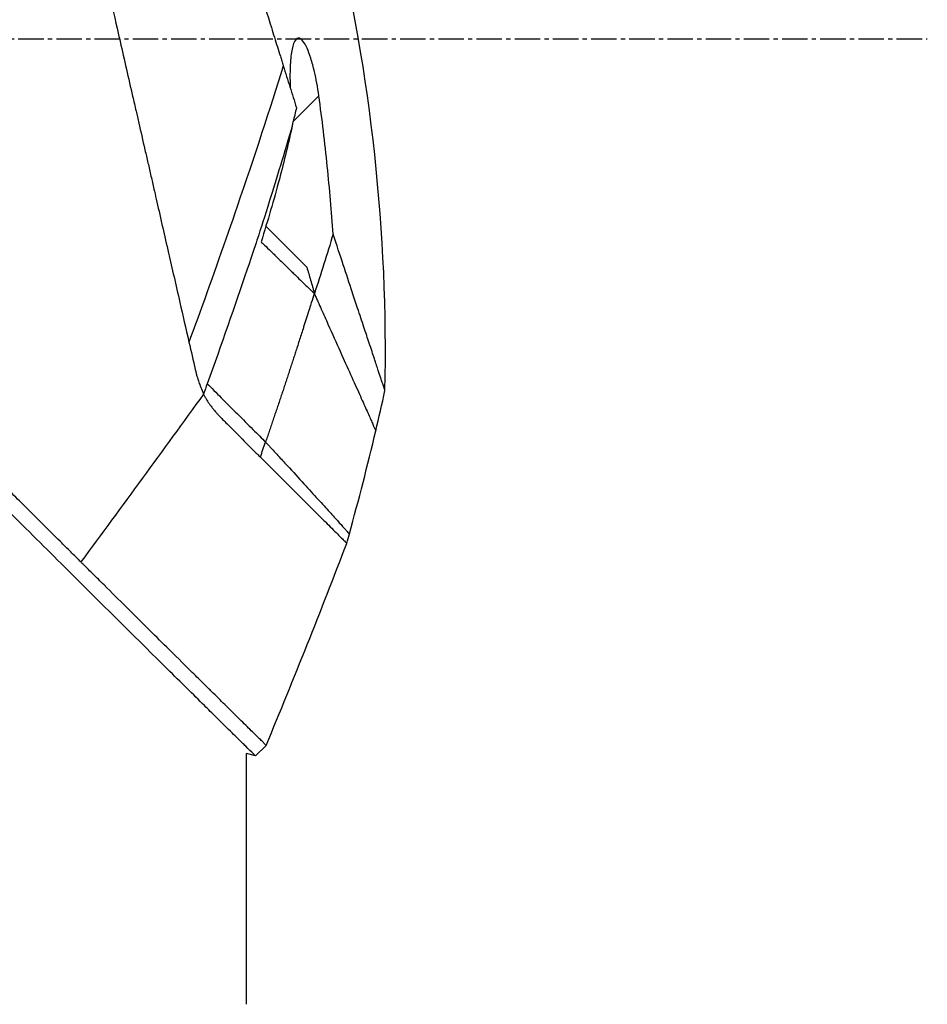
# Model space of a CAD drawing. Header units: millimetres. Extents: x 0 to 5219, y 0 to 2970.
# Tile 33 of 232: x 506 to 566, y 1486 to 1552. Entities that reach past the tile are written whole.
import ezdxf

# ---------------------------------------------------------------- set-up
doc = ezdxf.new("R2010")
doc.units = ezdxf.units.MM
doc.header["$LTSCALE"] = 0.2
doc.linetypes.add('CENTER2', pattern=[1.125, 0.75, -0.125, 0.125, -0.125])
doc.layers.add('02_Center Line', color=1, linetype='CENTER2')

# ---------------------------------------------------------------- blocks, each defined once
blk = doc.blocks.new('A$C9d85a397')
for p, q in [((249.605, 804.21), (251.311, 805.916)), ((247.566, 797.468), (247.566, 797.468)), ((247.79, 797.244), (250.512, 794.522)), ((246.5, 745.5), (246.5, 762.172)), ((247.1, 762.013), (246.5, 762.172)), ((247.1, 762.013), (247.807, 762.72))]:
    blk.add_line(p, q)
blk.add_arc((-92.958, 899.97), 360.277, 340.8689, 341.03617)
at = {"extrusion": (0, 0, -1)}
blk.add_ellipse((195.819, 814.915), major_axis=(-51.342, -154.081), ratio=0.336418, start_param=4.783304, end_param=4.787811, dxfattribs=at)
for points, knots in [([(224.799, 867.491), (224.8, 867.491), (224.801, 867.489), (224.802, 867.485), (224.804, 867.481), (224.806, 867.474), (224.809, 867.465), (224.814, 867.449), (224.821, 867.423), (224.831, 867.385), (224.839, 867.35), (224.85, 867.306), (224.864, 867.249), (224.876, 867.198), (224.891, 867.135), (224.909, 867.06), (224.925, 866.991), (224.944, 866.911), (224.966, 866.818), (224.986, 866.731), (225.009, 866.633), (225.034, 866.522), (225.081, 866.318), (225.138, 866.072), (225.207, 865.773), (225.219, 865.717), (225.233, 865.659), (225.246, 865.599), (225.285, 865.428), (225.342, 865.179), (225.426, 864.815), (225.494, 864.516), (225.581, 864.138), (225.693, 863.651), (225.78, 863.269), (225.883, 862.82), (226.005, 862.285), (226.11, 861.831), (226.228, 861.315), (226.363, 860.726), (226.412, 860.511), (226.464, 860.285), (226.518, 860.05), (226.597, 859.705), (226.678, 859.348), (226.762, 858.982), (226.902, 858.371), (227.049, 857.73), (227.203, 857.061), (227.28, 856.724), (227.359, 856.38), (227.44, 856.03), (227.519, 855.684), (227.6, 855.332), (227.682, 854.973), (227.848, 854.25), (228.019, 853.5), (228.196, 852.726), (228.285, 852.339), (228.375, 851.946), (228.466, 851.547), (228.485, 851.463), (228.504, 851.379), (228.523, 851.295), (228.547, 851.189), (228.62, 850.873), (228.744, 850.333), (228.819, 850.003), (228.914, 849.589), (229.029, 849.085), (229.115, 848.71), (229.213, 848.285), (229.322, 847.806), (229.37, 847.599), (229.42, 847.382), (229.472, 847.155), (229.52, 846.945), (229.57, 846.725), (229.623, 846.497), (229.663, 846.318), (229.705, 846.135), (229.749, 845.945), (229.809, 845.685), (229.869, 845.422), (229.929, 845.158), (229.981, 844.933), (230.033, 844.706), (230.085, 844.479), (230.137, 844.251), (230.19, 844.022), (230.242, 843.793), (230.296, 843.557), (230.353, 843.309), (230.406, 843.076), (230.456, 842.858), (230.503, 842.654), (230.561, 842.401), (230.619, 842.149), (230.687, 841.85), (230.753, 841.564), (230.818, 841.277), (230.881, 841.003), (230.946, 840.718), (230.994, 840.511), (231.041, 840.305), (231.088, 840.098), (231.106, 840.02), (231.124, 839.942), (231.142, 839.864), (231.208, 839.578), (231.273, 839.29), (231.339, 839.002), (231.373, 838.858), (231.406, 838.714), (231.439, 838.569), (231.472, 838.424), (231.505, 838.279), (231.539, 838.134), (231.605, 837.843), (231.672, 837.551), (231.739, 837.258), (231.873, 836.673), (232.009, 836.082), (232.145, 835.489), (232.213, 835.192), (232.281, 834.894), (232.35, 834.595), (232.418, 834.297), (232.487, 833.997), (232.556, 833.697), (232.59, 833.546), (232.625, 833.396), (232.659, 833.245), (232.694, 833.095), (232.729, 832.944), (232.763, 832.793), (232.831, 832.499), (232.898, 832.204), (232.966, 831.909), (232.968, 831.901), (232.97, 831.892), (232.972, 831.884), (233.041, 831.58), (233.111, 831.275), (233.181, 830.969), (233.251, 830.664), (233.322, 830.358), (233.392, 830.051), (233.427, 829.897), (233.462, 829.743), (233.497, 829.59), (233.532, 829.436), (233.568, 829.282), (233.603, 829.128), (233.673, 828.819), (233.744, 828.511), (233.814, 828.201), (233.856, 828.018), (233.898, 827.836), (233.94, 827.653), (233.94, 827.65), (233.941, 827.646), (233.942, 827.642), (233.955, 827.585), (233.983, 827.461), (234.027, 827.271), (234.06, 827.127), (234.102, 826.946), (234.152, 826.726), (234.179, 826.608), (234.209, 826.479), (234.241, 826.339), (234.274, 826.195), (234.309, 826.039), (234.348, 825.872), (234.374, 825.756), (234.402, 825.634), (234.431, 825.507), (234.439, 825.472), (234.447, 825.438), (234.455, 825.404), (234.537, 825.046), (234.609, 824.733), (234.67, 824.467), (234.819, 823.815), (234.905, 823.442), (234.926, 823.352), (234.984, 823.098), (235.042, 822.844), (235.1, 822.59), (235.172, 822.277), (235.243, 821.963), (235.315, 821.65), (235.347, 821.51), (235.379, 821.369), (235.411, 821.229), (235.451, 821.056), (235.49, 820.883), (235.53, 820.709), (235.576, 820.509), (235.621, 820.309), (235.667, 820.109), (235.748, 819.753), (235.99, 818.698), (236.391, 816.952), (236.397, 816.922), (236.404, 816.892), (236.411, 816.862), (236.691, 815.643), (236.97, 814.427), (237.247, 813.218), (237.463, 812.276), (237.678, 811.338), (237.891, 810.405), (237.959, 810.111), (238.026, 809.817), (238.093, 809.524), (238.373, 808.301), (238.652, 807.088), (238.927, 805.888), (239.003, 805.558), (239.078, 805.229), (239.154, 804.901), (239.212, 804.645), (239.274, 804.377), (239.338, 804.096), (239.463, 803.552), (239.598, 802.961), (239.744, 802.325), (239.809, 802.041), (239.876, 801.748), (239.945, 801.447), (240.01, 801.163), (240.076, 800.872), (240.145, 800.574), (240.209, 800.291), (240.275, 800.002), (240.343, 799.707), (240.353, 799.662), (240.364, 799.616), (240.374, 799.57), (240.427, 799.338), (240.483, 799.096), (240.54, 798.846), (240.661, 798.317), (240.791, 797.748), (240.93, 797.141), (241.052, 796.61), (241.18, 796.05), (241.315, 795.461), (241.547, 794.447), (241.799, 793.349), (242.067, 792.179), (242.26, 791.334), (242.462, 790.451), (242.672, 789.536)], [0.0008979, 0.0008979, 0.0008979, 0.0008979, 0.0108915, 0.0108915, 0.0108915, 0.020974, 0.020974, 0.020974, 0.0391503, 0.0391503, 0.0391503, 0.0554178, 0.0554178, 0.0554178, 0.0702751, 0.0702751, 0.0702751, 0.0840358, 0.0840358, 0.0840358, 0.0969119, 0.0969119, 0.0969119, 0.1205769, 0.1205769, 0.1205769, 0.125, 0.125, 0.125, 0.1638961, 0.1638961, 0.1638961, 0.1958374, 0.1958374, 0.1958374, 0.2208888, 0.2208888, 0.2208888, 0.2422005, 0.2422005, 0.2422005, 0.25, 0.25, 0.25, 0.2678209, 0.2678209, 0.2678209, 0.2975362, 0.2975362, 0.2975362, 0.3125, 0.3125, 0.3125, 0.3272656, 0.3272656, 0.3272656, 0.3570095, 0.3570095, 0.3570095, 0.3718814, 0.3718814, 0.3718814, 0.375, 0.375, 0.375, 0.3991671, 0.3991671, 0.3991671, 0.4139157, 0.4139157, 0.4139157, 0.4249028, 0.4249028, 0.4249028, 0.429655, 0.429655, 0.429655, 0.4340613, 0.4340613, 0.4340613, 0.4375, 0.4375, 0.4375, 0.4468814, 0.4468814, 0.4468814, 0.4548932, 0.4548932, 0.4548932, 0.4629051, 0.4629051, 0.4629051, 0.4712008, 0.4712008, 0.4712008, 0.4789288, 0.4789288, 0.4789288, 0.4866568, 0.4866568, 0.4866568, 0.4943848, 0.4943848, 0.4943848, 0.5, 0.5, 0.5, 0.502414, 0.502414, 0.502414, 0.5112437, 0.5112437, 0.5112437, 0.5156585, 0.5156585, 0.5156585, 0.5200734, 0.5200734, 0.5200734, 0.528903, 0.528903, 0.528903, 0.5465624, 0.5465624, 0.5465624, 0.555392, 0.555392, 0.555392, 0.5642217, 0.5642217, 0.5642217, 0.5686366, 0.5686366, 0.5686366, 0.5730514, 0.5730514, 0.5730514, 0.5816327, 0.5816327, 0.5816327, 0.5818813, 0.5818813, 0.5818813, 0.5907202, 0.5907202, 0.5907202, 0.5995591, 0.5995591, 0.5995591, 0.6039786, 0.6039786, 0.6039786, 0.6083981, 0.6083981, 0.6083981, 0.6172371, 0.6172371, 0.6172371, 0.622449, 0.622449, 0.622449, 0.6229413, 0.6229413, 0.6229413, 0.6298917, 0.6298917, 0.6298917, 0.6351416, 0.6351416, 0.6351416, 0.6379546, 0.6379546, 0.6379546, 0.6408496, 0.6408496, 0.6408496, 0.6428571, 0.6428571, 0.6428571, 0.6433986, 0.6433986, 0.6433986, 0.6491487, 0.6491487, 0.6491487, 0.6632653, 0.6632653, 0.6632653, 0.6704637, 0.6704637, 0.6704637, 0.6793393, 0.6793393, 0.6793393, 0.6833065, 0.6833065, 0.6833065, 0.6882149, 0.6882149, 0.6882149, 0.6938776, 0.6938776, 0.6938776, 0.7239727, 0.7239727, 0.7239727, 0.7244898, 0.7244898, 0.7244898, 0.7589042, 0.7589042, 0.7589042, 0.7857143, 0.7857143, 0.7857143, 0.7941949, 0.7941949, 0.7941949, 0.8295621, 0.8295621, 0.8295621, 0.8392857, 0.8392857, 0.8392857, 0.849008, 0.849008, 0.849008, 0.8678821, 0.8678821, 0.8678821, 0.876305, 0.876305, 0.876305, 0.8842189, 0.8842189, 0.8842189, 0.8917062, 0.8917062, 0.8917062, 0.8928571, 0.8928571, 0.8928571, 0.9031342, 0.9031342, 0.9031342, 0.9247967, 0.9247967, 0.9247967, 0.9437386, 0.9437386, 0.9437386, 0.9764071, 0.9764071, 0.9764071, 1, 1, 1, 1]), ([(231.413, 863.938), (231.413, 863.939), (231.413, 863.939), (231.437, 863.863), (231.451, 863.818), (231.482, 863.722), (231.496, 863.677), (231.574, 863.429), (231.663, 863.143), (231.854, 862.533), (231.941, 862.253), (232.172, 861.518), (232.323, 861.036), (232.72, 859.768), (232.98, 858.936), (233.662, 856.757), (234.109, 855.331), (234.738, 853.318), (234.874, 852.884), (235.084, 852.215), (235.154, 851.991), (235.295, 851.539), (235.367, 851.31), (235.477, 850.959), (235.514, 850.84), (235.626, 850.481), (235.701, 850.243), (235.851, 849.765), (235.926, 849.526), (236.039, 849.164), (236.077, 849.043), (236.155, 848.793), (236.195, 848.664), (236.276, 848.406), (236.316, 848.277), (236.439, 847.885), (236.523, 847.617), (236.682, 847.11), (236.76, 846.86), (236.917, 846.359), (236.995, 846.11), (237.233, 845.349), (237.395, 844.831), (237.732, 843.753), (237.91, 843.186), (238.244, 842.118), (238.4, 841.62), (238.609, 840.951), (238.653, 840.81), (238.875, 840.102), (239.053, 839.533), (239.323, 838.669), (239.414, 838.379), (239.595, 837.802), (239.686, 837.512), (239.868, 836.93), (239.958, 836.642), (240.095, 836.203), (240.142, 836.054), (240.233, 835.763), (240.277, 835.622), (240.369, 835.328), (240.415, 835.181), (240.547, 834.76), (240.637, 834.473), (241.411, 832), (242.109, 829.767), (242.877, 827.313), (242.942, 827.105), (243.073, 826.688), (243.136, 826.484), (243.262, 826.083), (243.324, 825.885), (243.446, 825.494), (243.506, 825.303), (243.625, 824.924), (243.684, 824.735), (243.853, 824.195), (243.966, 823.834), (244.292, 822.794), (244.506, 822.108), (244.802, 821.163), (244.893, 820.87), (245.028, 820.44), (245.071, 820.303), (245.198, 819.898), (245.281, 819.632), (245.442, 819.117), (245.519, 818.87), (245.742, 818.158), (245.887, 817.695), (246.284, 816.426), (246.535, 815.625), (246.97, 814.235), (247.155, 813.643), (247.614, 812.176), (247.886, 811.306), (248.288, 810.021), (248.421, 809.596), (248.619, 808.963), (248.685, 808.753), (248.783, 808.44), (248.815, 808.336), (248.864, 808.18), (248.88, 808.128), (248.905, 808.05), (248.913, 808.024), (248.929, 807.972), (248.937, 807.946), (248.945, 807.92)], [0.000492, 0.000492, 0.000492, 0.000492, 0.070477, 0.070477, 0.116784, 0.116784, 0.147598, 0.147598, 0.270163, 0.270163, 0.35129, 0.35129, 0.459378, 0.459378, 0.603543, 0.603543, 0.795477, 0.795477, 0.846759, 0.846759, 0.872247, 0.872247, 0.897546, 0.897546, 0.910816, 0.910816, 0.936058, 0.936058, 0.961053, 0.961053, 0.973407, 0.973407, 0.986612, 0.986612, 0.999925, 0.999925, 1.026343, 1.026343, 1.051465, 1.051465, 1.076258, 1.076258, 1.125243, 1.125243, 1.177878, 1.177878, 1.224985, 1.224985, 1.237745, 1.237745, 1.287061, 1.287061, 1.311764, 1.311764, 1.336615, 1.336615, 1.361333, 1.361333, 1.372959, 1.372959, 1.384222, 1.384222, 1.395507, 1.395507, 1.41867, 1.41867, 1.596072, 1.596072, 1.612752, 1.612752, 1.628768, 1.628768, 1.644172, 1.644172, 1.659003, 1.659003, 1.673475, 1.673475, 1.702106, 1.702106, 1.756638, 1.756638, 1.781274, 1.781274, 1.792708, 1.792708, 1.814679, 1.814679, 1.835454, 1.835454, 1.874477, 1.874477, 1.942807, 1.942807, 1.994085, 1.994085, 2.070998, 2.070998, 2.109452, 2.109452, 2.128666, 2.128666, 2.138273, 2.138273, 2.143077, 2.143077, 2.145479, 2.145479, 2.147874, 2.147874, 2.147874, 2.147874]), ([(255.708, 786.313), (255.934, 796.763), (254.789, 807.329), (251.077, 822.652), (249.483, 827.745), (247.566, 832.701)], [0, 0, 0, 0, 3.135776, 3.135776, 4.729873, 4.729873, 4.729873, 4.729873]), ([(251.311, 805.916), (251.272, 806.199), (251.226, 806.483), (251.128, 807.017), (251.077, 807.269), (250.946, 807.833), (250.864, 808.14), (250.697, 808.664), (250.614, 808.887), (250.437, 809.281), (250.344, 809.445), (250.142, 809.696), (250.039, 809.759), (249.848, 809.742), (249.765, 809.663), (249.607, 809.359), (249.54, 809.109), (249.439, 808.477), (249.408, 808.086), (249.386, 807.279), (249.39, 806.869), (249.408, 806.443)], [-1.14528, -1.14528, -1.14528, -1.14528, -1.059047, -1.059047, -0.979891, -0.979891, -0.875786, -0.875786, -0.784614, -0.784614, -0.687046, -0.687046, -0.571812, -0.571812, -0.456499, -0.456499, -0.315176, -0.315176, -0.162073, -0.162073, -0.025672, -0.025672, -0.025672, -0.025672]), ([(248.945, 807.92), (248.048, 805.02), (247.024, 801.895), (245.874, 798.546), (245.094, 796.277), (244.257, 793.905), (243.362, 791.431), (243.136, 790.805), (242.906, 790.174), (242.672, 789.536)], [-1, -1, -1, -1, -0.459072, -0.459072, -0.459072, -0.092566, -0.092566, -0.092566, 0, 0, 0, 0]), ([(248.945, 807.92), (249.094, 807.444), (249.242, 806.972), (249.534, 806.04), (249.678, 805.579), (249.821, 805.123)], [0.000026, 0.000026, 0.000026, 0.000026, 0.1679092, 0.1679092, 0.336286, 0.336286, 0.336286, 0.336286]), ([(252.259, 796.712), (252.154, 798.222), (252.027, 799.726), (251.715, 802.795), (251.528, 804.357), (251.311, 805.916)], [0.000001, 0.000001, 0.000001, 0.000001, 0.4541066, 0.4541066, 0.9270468, 0.9270468, 0.9270468, 0.9270468]), ([(249.821, 805.123), (249.781, 804.969), (249.743, 804.815), (249.671, 804.511), (249.637, 804.36), (249.605, 804.21)], [-0.09380006, -0.09380006, -0.09380006, -0.09380006, -0.04608774, -0.04608774, -0.000001, -0.000001, -0.000001, -0.000001]), ([(249.566, 804.025), (249.572, 804.056), (249.579, 804.087), (249.592, 804.148), (249.599, 804.179), (249.605, 804.21)], [-0.0189743, -0.0189743, -0.0189743, -0.0189743, -0.00948198, -0.00948198, -0.000001, -0.000001, -0.000001, -0.000001]), ([(249.566, 804.025), (248.999, 802.07), (248.474, 800.353), (248.035, 798.949), (247.705, 797.897), (247.433, 797.049), (247.23, 796.428), (247.143, 796.162), (246.916, 795.472), (246.527, 794.324), (245.711, 791.911), (244.83, 789.392), (243.886, 786.768)], [0, 0, 0, 0, 0.25, 0.25, 0.25, 0.375, 0.375, 0.375, 0.5, 0.5, 0.5, 1, 1, 1, 1]), ([(249.565, 804.022), (249.302, 802.799), (249.005, 801.583), (248.314, 798.99), (247.914, 797.622), (247.469, 796.207)], [0.0003261, 0.0003261, 0.0003261, 0.0003261, 0.3756535, 0.3756535, 0.8068881, 0.8068881, 0.8068881, 0.8068881]), ([(252.259, 796.712), (252.056, 796.053), (251.851, 795.394), (251.438, 794.077), (251.229, 793.419), (251.018, 792.762)], [-0.4140683, -0.4140683, -0.4140683, -0.4140683, -0.2070418, -0.2070418, -0.000001, -0.000001, -0.000001, -0.000001]), ([(255.708, 786.313), (255.708, 786.313), (255.708, 786.313), (255.708, 786.314), (255.706, 786.32), (255.699, 786.341), (255.694, 786.355), (255.674, 786.417), (255.652, 786.482), (255.599, 786.642), (255.567, 786.737), (255.501, 786.937), (255.468, 787.037), (255.382, 787.295), (255.327, 787.461), (255.188, 787.88), (255.101, 788.143), (254.955, 788.583), (254.903, 788.739), (254.789, 789.084), (254.726, 789.273), (254.552, 789.8), (254.434, 790.155), (254.177, 790.929), (254.037, 791.351), (253.775, 792.142), (253.656, 792.501), (253.342, 793.446), (253.142, 794.05), (252.717, 795.33), (252.493, 796.006), (252.259, 796.712)], [2.994008, 2.994008, 2.994008, 2.994008, 2.998917, 2.998917, 3.102407, 3.102407, 3.193729, 3.193729, 3.404829, 3.404829, 3.606578, 3.606578, 3.771982, 3.771982, 3.995205, 3.995205, 4.278205, 4.278205, 4.423595, 4.423595, 4.583388, 4.583388, 4.852579, 4.852579, 5.133194, 5.133194, 5.349319, 5.349319, 5.678864, 5.678864, 6.012538, 6.012538, 6.012538, 6.012538]), ([(247.469, 796.207), (247.55, 796.13), (247.789, 795.903), (248.231, 795.472), (248.311, 795.395), (248.51, 795.201), (248.63, 795.083), (248.96, 794.761), (249.17, 794.555), (249.454, 794.278), (249.531, 794.202), (249.862, 793.879), (250.119, 793.627), (250.478, 793.279), (250.592, 793.17), (250.755, 793.013), (250.807, 792.963), (250.883, 792.891), (250.907, 792.867), (250.955, 792.821), (250.979, 792.799), (251.003, 792.777)], [0.000001, 0.000001, 0.000001, 0.000001, 0.0517933, 0.0517933, 0.0631602, 0.0631602, 0.080667, 0.080667, 0.1119431, 0.1119431, 0.1236223, 0.1236223, 0.1626158, 0.1626158, 0.1804481, 0.1804481, 0.1887485, 0.1887485, 0.1927271, 0.1927271, 0.1965807, 0.1965807, 0.1965807, 0.1965807]), ([(250.512, 794.522), (250.594, 794.235), (250.676, 793.948), (250.802, 793.509), (250.846, 793.356), (250.912, 793.129), (250.933, 793.055), (250.976, 792.908), (251.014, 792.777), (251.018, 792.762)], [-0.03661254, -0.03661254, -0.03661254, -0.03661254, -0.01870238, -0.01870238, -0.00917405, -0.00917405, -0.00454332, -0.00454332, -0.000001, -0.000001, -0.000001, -0.000001]), ([(251.003, 792.777), (250.936, 792.563), (250.871, 792.353), (250.807, 792.149), (250.77, 792.031), (250.733, 791.915), (250.683, 791.757), (250.634, 791.599), (250.571, 791.399), (250.513, 791.218), (250.484, 791.127), (250.457, 791.04), (250.429, 790.952), (250.401, 790.863), (250.372, 790.773), (250.343, 790.683), (250.315, 790.593), (250.286, 790.504), (250.258, 790.415), (250.215, 790.281), (250.172, 790.147), (250.129, 790.013), (250.086, 789.88), (250.043, 789.746), (250, 789.612), (249.957, 789.478), (249.914, 789.344), (249.871, 789.211), (249.835, 789.099), (249.799, 788.988), (249.763, 788.877), (249.727, 788.766), (249.691, 788.655), (249.655, 788.543), (249.619, 788.432), (249.582, 788.321), (249.546, 788.21), (249.506, 788.088), (249.466, 787.966), (249.426, 787.844), (249.386, 787.722), (249.346, 787.6), (249.306, 787.478), (249.266, 787.356), (249.226, 787.234), (249.186, 787.112), (249.148, 786.996), (249.109, 786.879), (249.071, 786.763), (249.032, 786.647), (248.994, 786.531), (248.955, 786.415), (248.917, 786.299), (248.878, 786.182), (248.839, 786.066), (248.8, 785.948), (248.76, 785.829), (248.72, 785.71), (248.681, 785.592), (248.641, 785.473), (248.601, 785.354), (248.561, 785.236), (248.522, 785.117), (248.482, 784.999), (248.442, 784.882), (248.403, 784.765), (248.363, 784.648), (248.324, 784.531), (248.284, 784.414), (248.244, 784.297), (248.205, 784.18), (248.165, 784.063), (248.125, 783.946), (248.085, 783.829), (248.045, 783.711), (248.005, 783.594), (247.965, 783.477), (247.925, 783.359), (247.885, 783.242), (247.845, 783.125), (247.805, 783.008), (247.764, 782.89)], [0, 0, 0, 0, 0.0897132, 0.0897132, 0.0897132, 0.1414804, 0.1414804, 0.1414804, 0.1932476, 0.1932476, 0.1932476, 0.2191312, 0.2191312, 0.2191312, 0.2450148, 0.2450148, 0.2450148, 0.2708984, 0.2708984, 0.2708984, 0.3096449, 0.3096449, 0.3096449, 0.3483914, 0.3483914, 0.3483914, 0.3871379, 0.3871379, 0.3871379, 0.4193782, 0.4193782, 0.4193782, 0.4516185, 0.4516185, 0.4516185, 0.4838587, 0.4838587, 0.4838587, 0.5192811, 0.5192811, 0.5192811, 0.5547035, 0.5547035, 0.5547035, 0.5901259, 0.5901259, 0.5901259, 0.6238896, 0.6238896, 0.6238896, 0.6576534, 0.6576534, 0.6576534, 0.6914171, 0.6914171, 0.6914171, 0.7259458, 0.7259458, 0.7259458, 0.7604744, 0.7604744, 0.7604744, 0.795003, 0.795003, 0.795003, 0.8290876, 0.8290876, 0.8290876, 0.8631723, 0.8631723, 0.8631723, 0.8972569, 0.8972569, 0.8972569, 0.9315046, 0.9315046, 0.9315046, 0.9657523, 0.9657523, 0.9657523, 1, 1, 1, 1]), ([(251.003, 792.777), (251.023, 792.732), (251.043, 792.687), (251.063, 792.642), (251.083, 792.597), (251.103, 792.553), (251.123, 792.508), (251.162, 792.419), (251.202, 792.331), (251.241, 792.244), (251.32, 792.068), (251.397, 791.895), (251.473, 791.725), (251.626, 791.384), (251.774, 791.053), (251.918, 790.732), (252.206, 790.091), (252.476, 789.489), (252.727, 788.929), (252.979, 788.369), (253.211, 787.85), (253.425, 787.375), (253.638, 786.9), (253.832, 786.468), (254.006, 786.08), (254.18, 785.692), (254.333, 785.35), (254.467, 785.051), (254.6, 784.753), (254.713, 784.5), (254.806, 784.293), (254.852, 784.189), (254.893, 784.097), (254.928, 784.016), (254.964, 783.936), (254.994, 783.867), (255.019, 783.811), (255.044, 783.755), (255.063, 783.711), (255.076, 783.682), (255.083, 783.667), (255.088, 783.655), (255.091, 783.648), (255.095, 783.64), (255.097, 783.636), (255.097, 783.636), (255.097, 783.636), (255.097, 783.636), (255.097, 783.636)], [0, 0, 0, 0, 0.003914, 0.003914, 0.003914, 0.0078279, 0.0078279, 0.0078279, 0.0156558, 0.0156558, 0.0156558, 0.0313116, 0.0313116, 0.0313116, 0.0626233, 0.0626233, 0.0626233, 0.1252466, 0.1252466, 0.1252466, 0.1878699, 0.1878699, 0.1878699, 0.2504932, 0.2504932, 0.2504932, 0.3131165, 0.3131165, 0.3131165, 0.3757398, 0.3757398, 0.3757398, 0.4070514, 0.4070514, 0.4070514, 0.4383631, 0.4383631, 0.4383631, 0.4696747, 0.4696747, 0.4696747, 0.4853679, 0.4853679, 0.4853679, 0.5009864, 0.5009864, 0.5009864, 0.5015367, 0.5015367, 0.5015367, 0.5015367]), ([(251.018, 792.762), (251.015, 792.765), (251.013, 792.767), (251.008, 792.772), (251.006, 792.774), (251.003, 792.777)], [-0.004802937, -0.004802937, -0.004802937, -0.004802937, -0.002367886, -0.002367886, 0, 0, 0, 0]), ([(242.672, 789.536), (242.813, 788.924), (242.951, 788.318), (243.089, 787.719), (243.114, 787.61), (243.131, 787.535), (243.141, 787.496), (243.159, 787.425), (243.178, 787.353), (243.199, 787.28), (243.237, 787.147), (243.282, 787.009), (243.333, 786.865), (243.398, 786.677), (243.501, 786.414), (243.638, 786.081)], [-1, -1, -1, -1, -0.5, -0.5, -0.5, -0.4375, -0.4375, -0.4375, -0.375, -0.375, -0.375, -0.25, -0.25, -0.25, 0, 0, 0, 0]), ([(243.886, 786.768), (244.159, 786.495), (244.481, 786.174), (244.823, 785.831), (245.166, 785.489), (245.53, 785.125), (245.889, 784.766), (246.247, 784.407), (246.601, 784.054), (246.922, 783.732), (247.244, 783.411), (247.534, 783.121), (247.764, 782.89)], [0, 0, 0, 0, 0.249993, 0.249993, 0.249993, 0.499995, 0.499995, 0.499995, 0.749998, 0.749998, 0.749998, 1, 1, 1, 1]), ([(243.638, 786.081), (243.64, 786.078), (243.642, 786.074), (243.644, 786.07), (243.672, 786.013), (243.703, 785.954), (243.736, 785.893), (243.769, 785.834), (243.803, 785.774), (243.841, 785.712), (243.846, 785.703), (243.852, 785.693), (243.858, 785.683), (243.924, 785.576), (243.993, 785.472), (244.065, 785.373), (244.078, 785.355), (244.09, 785.338), (244.103, 785.321), (244.131, 785.284), (244.158, 785.248), (244.185, 785.213), (244.227, 785.158), (244.268, 785.107), (244.307, 785.059), (244.327, 785.034), (244.347, 785.01), (244.367, 784.987), (244.374, 784.978), (244.396, 784.951), (244.432, 784.909), (244.45, 784.889), (244.472, 784.865), (244.496, 784.837), (244.499, 784.835), (244.501, 784.832), (244.503, 784.83), (244.522, 784.808), (244.541, 784.787), (244.561, 784.766), (244.588, 784.736), (244.615, 784.707), (244.643, 784.677), (244.656, 784.663), (244.67, 784.648), (244.684, 784.633), (244.811, 784.499), (244.99, 784.319), (245.218, 784.095), (245.361, 783.955), (245.495, 783.822), (245.62, 783.696), (245.678, 783.638), (245.735, 783.581), (245.789, 783.525), (245.854, 783.459), (245.971, 783.339), (246.137, 783.168), (246.159, 783.145), (246.183, 783.121), (246.207, 783.096), (246.379, 782.919), (246.516, 782.779), (246.618, 782.676), (246.626, 782.667), (246.635, 782.658), (246.643, 782.65), (246.819, 782.472), (246.985, 782.308), (247.142, 782.158), (247.226, 782.077), (247.308, 782.001), (247.386, 781.929), (247.398, 781.918), (247.409, 781.907), (247.421, 781.896)], [0, 0, 0, 0, 0.0021802, 0.0021802, 0.0021802, 0.0349898, 0.0349898, 0.0349898, 0.0665186, 0.0665186, 0.0665186, 0.0714286, 0.0714286, 0.0714286, 0.1321946, 0.1321946, 0.1321946, 0.1428571, 0.1428571, 0.1428571, 0.1638774, 0.1638774, 0.1638774, 0.197224, 0.197224, 0.197224, 0.2142857, 0.2142857, 0.2142857, 0.2376364, 0.2376364, 0.2376364, 0.2489714, 0.2489714, 0.2489714, 0.25, 0.25, 0.25, 0.2648779, 0.2648779, 0.2648779, 0.2857143, 0.2857143, 0.2857143, 0.3001586, 0.3001586, 0.3001586, 0.4285714, 0.4285714, 0.4285714, 0.525964, 0.525964, 0.525964, 0.5714286, 0.5714286, 0.5714286, 0.6658539, 0.6658539, 0.6658539, 0.6785714, 0.6785714, 0.6785714, 0.7857143, 0.7857143, 0.7857143, 0.7919818, 0.7919818, 0.7919818, 0.9202925, 0.9202925, 0.9202925, 0.9895013, 0.9895013, 0.9895013, 1, 1, 1, 1]), ([(235.48, 774.919), (235.462, 774.937), (235.399, 775), (235.257, 775.141), (235.201, 775.197), (235.032, 775.364), (234.919, 775.476), (234.579, 775.814), (234.351, 776.042), (233.66, 776.729), (233.193, 777.194), (232.403, 777.981), (232.084, 778.298), (231.44, 778.94), (231.115, 779.264), (230.296, 780.079), (229.799, 780.575), (229.045, 781.327), (228.792, 781.58), (228.411, 781.96), (228.283, 782.087), (228.092, 782.278), (228.028, 782.342), (227.947, 782.423), (227.784, 782.585), (227.771, 782.598)], [-1.054271, -1.054271, -1.054271, -1.054271, -1.016011, -1.016011, -0.991173, -0.991173, -0.941498, -0.941498, -0.842144, -0.842144, -0.643564, -0.643564, -0.511372, -0.511372, -0.379025, -0.379025, -0.180334, -0.180334, -0.080976, -0.080976, -0.031296, -0.031296, -0.006457, -0.006457, -0.000001, -0.000001, -0.000001, -0.000001]), ([(247.764, 782.89), (247.793, 782.859), (247.821, 782.829), (247.85, 782.798), (247.878, 782.768), (247.906, 782.737), (247.934, 782.707), (247.99, 782.646), (248.046, 782.586), (248.102, 782.526), (248.212, 782.406), (248.322, 782.287), (248.429, 782.171), (248.644, 781.938), (248.852, 781.711), (249.054, 781.492), (249.457, 781.053), (249.834, 780.643), (250.182, 780.262), (250.53, 779.881), (250.851, 779.53), (251.142, 779.21), (251.433, 778.891), (251.696, 778.602), (251.929, 778.344), (252.163, 778.087), (252.368, 777.861), (252.543, 777.667), (252.719, 777.472), (252.865, 777.31), (252.983, 777.179), (253.041, 777.114), (253.093, 777.057), (253.137, 777.008), (253.181, 776.958), (253.218, 776.917), (253.248, 776.884), (253.277, 776.851), (253.3, 776.826), (253.315, 776.809), (253.322, 776.801), (253.328, 776.795), (253.332, 776.79), (253.336, 776.786), (253.337, 776.784), (253.338, 776.784), (253.338, 776.784), (253.338, 776.784), (253.338, 776.784)], [0, 0, 0, 0, 0.0039109, 0.0039109, 0.0039109, 0.0078218, 0.0078218, 0.0078218, 0.0156437, 0.0156437, 0.0156437, 0.0312874, 0.0312874, 0.0312874, 0.0625747, 0.0625747, 0.0625747, 0.1251494, 0.1251494, 0.1251494, 0.1877242, 0.1877242, 0.1877242, 0.2502989, 0.2502989, 0.2502989, 0.3128736, 0.3128736, 0.3128736, 0.3754483, 0.3754483, 0.3754483, 0.4067357, 0.4067357, 0.4067357, 0.4380231, 0.4380231, 0.4380231, 0.4693104, 0.4693104, 0.4693104, 0.4849915, 0.4849915, 0.4849915, 0.5005978, 0.5005978, 0.5005978, 0.5008687, 0.5008687, 0.5008687, 0.5008687]), ([(247.1, 762.013), (247.1, 762.013), (247.045, 762.067), (246.826, 762.283), (246.662, 762.444), (246.301, 762.8), (246.134, 762.964), (245.691, 763.401), (245.398, 763.689), (244.879, 764.201), (244.679, 764.399), (244.224, 764.848), (243.966, 765.102), (242.969, 766.087), (242.143, 766.903), (239.403, 769.615), (237.239, 771.761), (233.647, 775.331), (232.392, 776.58), (230.443, 778.521), (229.781, 779.181), (228.774, 780.185), (228.435, 780.523), (227.924, 781.033), (227.753, 781.204), (227.299, 781.657), (227.089, 781.866), (227.064, 781.891)], [0, 0, 0, 0, 0.449356, 0.449356, 0.898467, 0.898467, 1.197468, 1.197468, 1.595858, 1.595858, 1.82337, 1.82337, 2.083118, 2.083118, 2.775822, 2.775822, 4.159486, 4.159486, 4.850949, 4.850949, 5.197063, 5.197063, 5.370242, 5.370242, 5.456832, 5.456832, 5.599134, 5.599134, 5.599134, 5.599134]), ([(247.421, 781.896), (247.448, 781.869), (247.475, 781.842), (247.502, 781.815), (247.54, 781.776), (247.579, 781.738), (247.616, 781.7), (248.222, 781.093), (248.782, 780.532), (249.295, 780.02), (249.511, 779.804), (249.719, 779.596), (249.918, 779.398), (250.051, 779.266), (250.174, 779.142), (250.29, 779.027), (250.434, 778.884), (250.565, 778.753), (250.684, 778.634), (251.215, 778.105), (251.529, 777.792), (251.723, 777.598), (251.738, 777.583), (251.753, 777.568), (251.768, 777.553), (252.033, 777.289), (252.306, 777.015), (252.543, 776.778), (252.637, 776.683), (252.726, 776.594), (252.805, 776.514), (252.808, 776.512), (252.811, 776.509), (252.813, 776.506), (252.898, 776.421), (252.96, 776.359), (253.007, 776.312), (253.106, 776.212), (253.138, 776.179), (253.152, 776.165), (253.161, 776.157), (253.162, 776.155), (253.162, 776.155), (253.162, 776.155), (253.162, 776.155), (253.162, 776.155)], [0.0000006, 0.0000006, 0.0000006, 0.0000006, 0.00361, 0.00361, 0.00361, 0.0087215, 0.0087215, 0.0087215, 0.0904855, 0.0904855, 0.0904855, 0.125, 0.125, 0.125, 0.141082, 0.141082, 0.141082, 0.1611327, 0.1611327, 0.1611327, 0.25, 0.25, 0.25, 0.2548926, 0.2548926, 0.2548926, 0.3406883, 0.3406883, 0.3406883, 0.375, 0.375, 0.375, 0.3758789, 0.3758789, 0.3758789, 0.4034738, 0.4034738, 0.4034738, 0.4619423, 0.4619423, 0.4619423, 0.4973146, 0.4973146, 0.4973146, 0.4973238, 0.4973238, 0.4973238, 0.4973238]), ([(247.807, 762.72), (247.807, 762.72), (247.807, 762.72), (247.807, 762.72), (247.758, 762.768), (247.636, 762.888), (247.609, 762.915), (247.518, 763.005), (247.445, 763.076), (247.274, 763.245), (247.175, 763.342), (246.961, 763.553), (246.848, 763.664), (246.492, 764.016), (246.223, 764.28), (245.657, 764.838), (245.367, 765.124), (244.778, 765.705), (244.486, 765.994), (244.106, 766.369), (244.038, 766.437), (243.851, 766.622), (243.731, 766.74), (243.344, 767.122), (243.068, 767.395), (242.282, 768.172), (241.751, 768.698), (240.352, 770.084), (239.45, 770.978), (238.017, 772.399), (237.526, 772.886), (236.898, 773.51), (236.771, 773.636), (236.454, 773.952), (236.261, 774.143), (235.97, 774.432), (235.873, 774.529), (235.726, 774.675), (235.677, 774.723), (235.552, 774.848), (235.495, 774.904), (235.48, 774.919)], [-0.8441102, -0.8441102, -0.8441102, -0.8441102, -0.843958, -0.843958, -0.7585248, -0.7585248, -0.7370027, -0.7370027, -0.6943038, -0.6943038, -0.6506717, -0.6506717, -0.610004, -0.610004, -0.533695, -0.533695, -0.4669865, -0.4669865, -0.4087151, -0.4087151, -0.3960011, -0.3960011, -0.3745212, -0.3745212, -0.3281531, -0.3281531, -0.2469126, -0.2469126, -0.1250047, -0.1250047, -0.0640569, -0.0640569, -0.0488199, -0.0488199, -0.0259823, -0.0259823, -0.014544, -0.014544, -0.0088247, -0.0088247, -0.000001, -0.000001, -0.000001, -0.000001])]:
    blk.add_open_spline(points, degree=3, knots=knots)
for points in [[(243.638, 786.081), (240.928, 782.326), (238.209, 778.605), (235.48, 774.919)], [(255.097, 783.636), (255.307, 784.527), (255.511, 785.419), (255.708, 786.313)], [(253.338, 776.784), (253.968, 779.056), (254.555, 781.341), (255.097, 783.636)], [(248.526, 780.79), (248.527, 780.789), (248.528, 780.788), (248.528, 780.786)], [(253.162, 776.155), (253.221, 776.365), (253.279, 776.574), (253.338, 776.784)], [(247.807, 762.72), (249.659, 767.171), (251.445, 771.65), (253.162, 776.155)], [(247.1, 762.013), (247.1, 762.013), (247.1, 762.013), (247.1, 762.013)]]:
    blk.add_open_spline(points, degree=3)
at = {"layer": '02_Center Line', "ltscale": 11.288275}
blk.add_line((-45.525, 809.7), (291.778, 809.7), dxfattribs=at)

msp = doc.modelspace()

# ---------------------------------------------------------------- block references
msp.add_blockref('A$C9d85a397', (274.157, 740.896))

doc.saveas('drawing.dxf')
